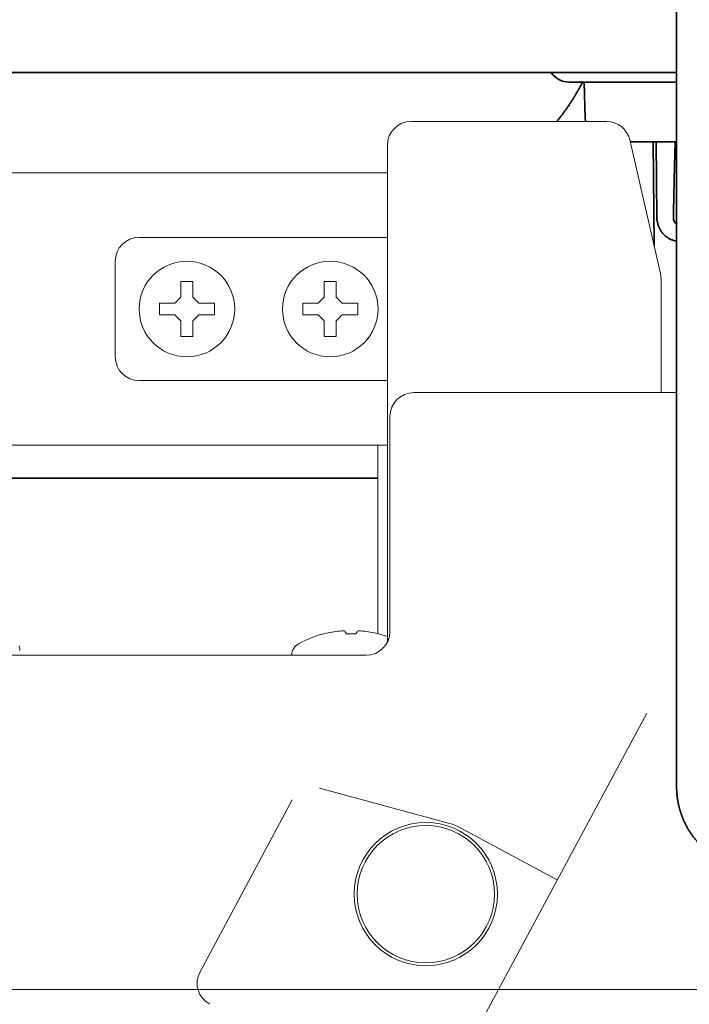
# Model space of a CAD drawing. Extents: x 3940905 to 4145695, y 925352 to 1109797.
# Tile 166 of 256: x 3952807 to 3952863, y 1100888 to 1100970. Entities that reach past the tile are written whole.
import ezdxf

# ---------------------------------------------------------------- set-up
doc = ezdxf.new("R2010")
doc.units = 0
doc.header["$LTSCALE"] = 750
doc.header["$MEASUREMENT"] = 0
doc.layers.add('CKD Equipments', color=252, linetype='CONTINUOUS', lineweight=0)

msp = doc.modelspace()

# ---------------------------------------------------------------- linework, layer by layer
at = {"layer": 'CKD Equipments', "color": 7, "linetype": 'Continuous', "lineweight": 35}
for p, q in [((3952861.675, 1100966.974, 1431.4), (3952861.675, 1101047.148, 1431.4)), ((3952861.675, 1100966.974, 1431.4), (3952861.675, 1100963.009, 1431.4)), ((3952164.175, 1100965.946, 1431.4), (3952861.667, 1100965.946, 1431.4)), ((3952852.675, 1100965.146, 1431.4), (3952859.675, 1100965.146, 1431.4)), ((3952854.032, 1100962.076, 1431.4), (3952853.925, 1100965.146, 1431.4)), ((3952859.675, 1100965.146, 1431.4), (3952861.675, 1100965.146, 1431.4)), ((3952861.675, 1100962.939, 1431.4), (3952861.675, 1100906.144, 1431.4)), ((3952857.793, 1100960.146, 1431.4), (3952861.028, 1100960.146, 1431.4)), ((3952859.794, 1100951.472, 1431.4), (3952859.719, 1100960.145, 1431.4)), ((3952859.973, 1100960.146, 1431.4), (3952860.028, 1100953.772, 1431.4)), ((3952861.028, 1100960.146, 1431.4), (3952861.675, 1100960.146, 1431.4)), ((3952836.673, 1100931.986, 1431.4), (3952792.193, 1100931.986, 1431.4))]:
    msp.add_line(p, q, dxfattribs=at)
at = {"layer": 'CKD Equipments', "color": 7, "linetype": 'Continuous'}
for p, q in [((3952839.46, 1100961.86, 1431.4), (3952855.806, 1100961.86, 1431.4)), ((3952837.46, 1100918.287, 1431.4), (3952837.46, 1100959.86, 1431.4)), ((3952857.755, 1100960.31, 1431.4), (3952860.338, 1100949.113, 1431.4)), ((3952235.8, 1100957.553, 1431.4), (3952837.46, 1100957.553, 1431.4)), ((3952816.675, 1100952.146, 1431.4), (3952837.46, 1100952.146, 1431.4)), ((3952814.675, 1100942.146, 1431.4), (3952814.675, 1100950.146, 1431.4)), ((3952860.338, 1100949.113, 1431.4), (3952860.39, 1100948.664, 1431.4)), ((3952860.39, 1100948.664, 1431.4), (3952860.338, 1100949.113, 1431.4)), ((3952820.175, 1100948.446, 1431.4), (3952820.175, 1100947.146, 1431.4)), ((3952821.175, 1100948.446, 1431.4), (3952820.175, 1100948.446, 1431.4)), ((3952821.175, 1100947.146, 1431.4), (3952821.175, 1100948.446, 1431.4)), ((3952832.175, 1100948.446, 1431.4), (3952832.175, 1100947.146, 1431.4)), ((3952833.175, 1100948.446, 1431.4), (3952832.175, 1100948.446, 1431.4)), ((3952833.175, 1100947.146, 1431.4), (3952833.175, 1100948.446, 1431.4)), ((3952860.39, 1100948.664, 1431.4), (3952860.39, 1100939.146, 1431.4)), ((3952818.375, 1100946.646, 1431.4), (3952818.375, 1100945.646, 1431.4)), ((3952819.675, 1100946.646, 1431.4), (3952818.375, 1100946.646, 1431.4)), ((3952820.175, 1100947.146, 1431.4), (3952819.675, 1100946.646, 1431.4)), ((3952821.675, 1100946.646, 1431.4), (3952821.175, 1100947.146, 1431.4)), ((3952822.975, 1100946.646, 1431.4), (3952821.675, 1100946.646, 1431.4)), ((3952822.975, 1100945.646, 1431.4), (3952822.975, 1100946.646, 1431.4)), ((3952830.375, 1100946.646, 1431.4), (3952830.375, 1100945.646, 1431.4)), ((3952831.675, 1100946.646, 1431.4), (3952830.375, 1100946.646, 1431.4)), ((3952832.175, 1100947.146, 1431.4), (3952831.675, 1100946.646, 1431.4)), ((3952833.675, 1100946.646, 1431.4), (3952833.175, 1100947.146, 1431.4)), ((3952834.975, 1100946.646, 1431.4), (3952833.675, 1100946.646, 1431.4)), ((3952834.975, 1100945.646, 1431.4), (3952834.975, 1100946.646, 1431.4)), ((3952818.375, 1100945.646, 1431.4), (3952819.675, 1100945.646, 1431.4)), ((3952819.675, 1100945.646, 1431.4), (3952820.175, 1100945.146, 1431.4)), ((3952821.175, 1100945.146, 1431.4), (3952821.675, 1100945.646, 1431.4)), ((3952821.675, 1100945.646, 1431.4), (3952822.975, 1100945.646, 1431.4)), ((3952830.375, 1100945.646, 1431.4), (3952831.675, 1100945.646, 1431.4)), ((3952831.675, 1100945.646, 1431.4), (3952832.175, 1100945.146, 1431.4)), ((3952833.175, 1100945.146, 1431.4), (3952833.675, 1100945.646, 1431.4)), ((3952833.675, 1100945.646, 1431.4), (3952834.975, 1100945.646, 1431.4)), ((3952820.175, 1100945.146, 1431.4), (3952820.175, 1100943.846, 1431.4)), ((3952821.175, 1100943.846, 1431.4), (3952821.175, 1100945.146, 1431.4)), ((3952832.175, 1100945.146, 1431.4), (3952832.175, 1100943.846, 1431.4)), ((3952833.175, 1100943.846, 1431.4), (3952833.175, 1100945.146, 1431.4)), ((3952820.175, 1100943.846, 1431.4), (3952821.175, 1100943.846, 1431.4)), ((3952832.175, 1100943.846, 1431.4), (3952833.175, 1100943.846, 1431.4)), ((3952816.675, 1100940.146, 1431.4), (3952837.46, 1100940.146, 1431.4)), ((3952839.675, 1100939.146, 1431.4), (3952861.675, 1100939.146, 1431.4)), ((3952837.675, 1100937.146, 1431.4), (3952837.675, 1100919.146, 1431.4)), ((3952235.925, 1100934.738, 1431.4), (3952837.46, 1100934.738, 1431.4)), ((3952836.673, 1100918.94, 1431.4), (3952836.673, 1100934.738, 1431.4)), ((3952832.125, 1100918.95, 1431.4), (3952832.125, 1100918.94, 1431.4)), ((3952836.725, 1100918.94, 1431.4), (3952836.725, 1100918.95, 1431.4)), ((3952806.675, 1100917.546, 1431.4), (3952806.675, 1100917.746, 1431.4)), ((3952835.675, 1100917.146, 1431.4), (3952237.675, 1100917.146, 1431.4)), ((3952841.893, 1100880.078, 1431.4), (3952859.175, 1100912.303, 1431.4)), ((3952831.786, 1100906.014, 1431.4), (3952842.875, 1100902.999, 1431.4)), ((3952821.774, 1100890.625, 1431.4), (3952829.499, 1100905.03, 1431.4)), ((3952842.875, 1100902.999, 1431.4), (3952843.295, 1100902.832, 1431.4)), ((3952843.295, 1100902.832, 1431.4), (3952842.875, 1100902.999, 1431.4)), ((3952843.295, 1100902.832, 1431.4), (3952851.683, 1100898.333, 1431.4)), ((3952908.675, 1100889.146, 1431.4), (3952164.675, 1100889.146, 1431.4))]:
    msp.add_line(p, q, dxfattribs=at)
for centre, radius in [((3952820.675, 1100946.146, 1431.4), 4), ((3952832.675, 1100946.146, 1431.4), 4), ((3952840.675, 1100897.146, 1431.4), 6), ((3952840.675, 1100897.146, 1431.4), 5.75)]:
    msp.add_circle(centre, radius, dxfattribs=at)
at = {"layer": 'CKD Equipments', "color": 7, "linetype": 'Continuous', "lineweight": 35}
for centre, radius, start, end in [((3952852.675, 1100966.946, 1431.4), 1.8, 213.74987, 270), ((3952856.031, 1100962.146, 1431.4), 2, 182, 188.19884)]:
    msp.add_arc(centre, radius, start, end, dxfattribs=at)
at = {"layer": 'CKD Equipments', "color": 7, "linetype": 'Continuous'}
for centre, radius, start, end in [((3952839.46, 1100959.86, 1431.4), 2, 90.00873, 179.99127), ((3952855.806, 1100959.86, 1431.4), 2, 13.00156, 89.99306), ((3952855.806, 1100959.86, 1431.4), 2, 13.00156, 89.99306), ((3952816.675, 1100950.146, 1431.4), 2, 90, 180), ((3952816.675, 1100942.146, 1431.4), 2, 180, 270), ((3952839.675, 1100937.146, 1431.4), 2, 90, 180), ((3952834.425, 1100910.162, 1431.4), 9.083, 104.6676, 118.60206), ((3952834.349, 1100910.275, 1431.4), 8.946, 102.90657, 104.39436), ((3952834.349, 1100910.27, 1431.4), 8.951, 94.66068, 102.90178), ((3952834.347, 1100910.285, 1431.4), 8.936, 93.35029, 94.65471), ((3952834.425, 1100910.162, 1431.4), 8.787, 87.39099, 92.60901), ((3952834.503, 1100910.285, 1431.4), 8.936, 85.34529, 86.6497), ((3952834.501, 1100910.27, 1431.4), 8.951, 77.09822, 85.33932), ((3952835.675, 1100919.146, 1431.4), 2, 270, 0), ((3952834.501, 1100910.275, 1431.4), 8.946, 75.60564, 77.09344), ((3952834.425, 1100910.162, 1431.4), 9.083, 70.44894, 75.3324), ((3952806.275, 1100917.746, 1431.4), 0.4, 0, 30.30118), ((3952830.675, 1100917.04, 1431.4), 1.25, 118.60206, 175.08573), ((3952823.536, 1100889.679, 1431.4), 2, 151.80363, 241.78618)]:
    msp.add_arc(centre, radius, start, end, dxfattribs=at)
at = {"layer": 'CKD Equipments', "color": 7, "linetype": 'Continuous', "lineweight": 35, "extrusion": (0, 0, -1)}
for centre, major_axis, ratio, start_param, end_param in [((3952861.008, 1100962.939, 1431.4), (0.026, 2), 0.333401, 1.531547, 1.548987), ((3952861.008, 1100962.939, 1431.4), (0, 2), 0.333484, 1.553351, 1.570796), ((3952863.927, 1100736.214, 1431.4), (-1.998, 228.931), 0.008731, 5.966889, 6.073879), ((3952862.028, 1100953.773, 1431.4), (0.622, 0), 0.999962, 2.17503, 3.159537)]:
    msp.add_ellipse(centre, major_axis=major_axis, ratio=ratio, start_param=start_param, end_param=end_param, dxfattribs=at)
at = {"layer": 'CKD Equipments', "color": 7, "linetype": 'Continuous', "lineweight": 35}
msp.add_rational_spline([(3952853.793, 1100965.143, 1431.4), (3952853.35, 1100964.269, 1431.4), (3952852.843, 1100963.427, 1431.4), (3952852.276, 1100962.622, 1431.4), (3952851.651, 1100961.86, 1431.4)], [0.540428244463, 0.537429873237, 0.535499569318, 0.534637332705, 0.534843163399], degree=4, dxfattribs=at)
for points, knots in [([(3952860.028, 1100953.772, 1431.4), (3952860.028, 1100953.772, 1431.4), (3952860.028, 1100953.772, 1431.4), (3952860.028, 1100953.771, 1431.4), (3952860.028, 1100953.771, 1431.4), (3952860.028, 1100953.771, 1431.4), (3952860.028, 1100953.77, 1431.4), (3952860.028, 1100953.769, 1431.4), (3952860.028, 1100953.769, 1431.4), (3952860.028, 1100953.767, 1431.4), (3952860.028, 1100953.766, 1431.4), (3952860.029, 1100953.762, 1431.4), (3952860.029, 1100953.759, 1431.4), (3952860.029, 1100953.752, 1431.4), (3952860.029, 1100953.747, 1431.4), (3952860.029, 1100953.732, 1431.4), (3952860.029, 1100953.722, 1431.4), (3952860.031, 1100953.692, 1431.4), (3952860.032, 1100953.672, 1431.4), (3952860.036, 1100953.612, 1431.4), (3952860.04, 1100953.572, 1431.4), (3952860.05, 1100953.493, 1431.4), (3952860.056, 1100953.454, 1431.4), (3952860.071, 1100953.375, 1431.4), (3952860.089, 1100953.297, 1431.4), (3952860.11, 1100953.221, 1431.4), (3952860.129, 1100953.164, 1431.4), (3952860.135, 1100953.145, 1431.4), (3952860.148, 1100953.107, 1431.4), (3952860.155, 1100953.089, 1431.4), (3952860.191, 1100952.996, 1431.4), (3952860.256, 1100952.852, 1431.4), (3952860.338, 1100952.717, 1431.4), (3952860.406, 1100952.619, 1431.4), (3952860.429, 1100952.587, 1431.4), (3952860.479, 1100952.524, 1431.4), (3952860.504, 1100952.494, 1431.4), (3952860.583, 1100952.405, 1431.4), (3952860.694, 1100952.293, 1431.4), (3952860.834, 1100952.183, 1431.4), (3952860.916, 1100952.127, 1431.4), (3952860.949, 1100952.105, 1431.4), (3952860.966, 1100952.095, 1431.4), (3952861.017, 1100952.063, 1431.4), (3952861.052, 1100952.044, 1431.4), (3952861.157, 1100951.988, 1431.4), (3952861.3, 1100951.922, 1431.4), (3952861.45, 1100951.873, 1431.4), (3952861.547, 1100951.848, 1431.4), (3952861.566, 1100951.843, 1431.4), (3952861.605, 1100951.835, 1431.4), (3952861.634, 1100951.829, 1431.4), (3952861.663, 1100951.823, 1431.4), (3952861.672, 1100951.821, 1431.4)], [0, 0, 0, 0, 0.000084, 0.000084, 0.000168, 0.000336, 0.000672, 0.000672, 0.001345, 0.001345, 0.002689, 0.002689, 0.005378, 0.005378, 0.010757, 0.010757, 0.021514, 0.021514, 0.043027, 0.043027, 0.086055, 0.086055, 0.129082, 0.129082, 0.17211, 0.215137, 0.215137, 0.236651, 0.236651, 0.258165, 0.258165, 0.34422, 0.430275, 0.430275, 0.473302, 0.473302, 0.51633, 0.51633, 0.602385, 0.68844, 0.709953, 0.709953, 0.731467, 0.731467, 0.774494, 0.774494, 0.860549, 0.946604, 0.946604, 0.968118, 0.968118, 0.989632, 1, 1, 1, 1]), ([(3952868.671, 1100899.146, 1431.4), (3952868.671, 1100899.146, 1431.4), (3952868.67, 1100899.146, 1431.4), (3952868.67, 1100899.146, 1431.4), (3952868.67, 1100899.146, 1431.4), (3952868.669, 1100899.146, 1431.4), (3952868.669, 1100899.146, 1431.4), (3952868.668, 1100899.146, 1431.4), (3952868.667, 1100899.146, 1431.4), (3952868.665, 1100899.146, 1431.4), (3952868.664, 1100899.146, 1431.4), (3952868.663, 1100899.146, 1431.4), (3952868.661, 1100899.146, 1431.4), (3952868.659, 1100899.146, 1431.4), (3952868.657, 1100899.146, 1431.4), (3952868.655, 1100899.146, 1431.4), (3952868.653, 1100899.146, 1431.4), (3952868.65, 1100899.146, 1431.4), (3952868.647, 1100899.146, 1431.4), (3952868.645, 1100899.146, 1431.4), (3952868.642, 1100899.146, 1431.4), (3952868.639, 1100899.146, 1431.4), (3952868.635, 1100899.146, 1431.4), (3952868.632, 1100899.146, 1431.4), (3952868.628, 1100899.146, 1431.4), (3952868.625, 1100899.146, 1431.4), (3952868.621, 1100899.146, 1431.4), (3952868.617, 1100899.146, 1431.4), (3952868.613, 1100899.146, 1431.4), (3952868.608, 1100899.146, 1431.4), (3952868.604, 1100899.146, 1431.4), (3952868.599, 1100899.146, 1431.4), (3952868.594, 1100899.146, 1431.4), (3952868.589, 1100899.146, 1431.4), (3952868.584, 1100899.146, 1431.4), (3952868.579, 1100899.146, 1431.4), (3952868.573, 1100899.146, 1431.4), (3952868.568, 1100899.146, 1431.4), (3952868.562, 1100899.147, 1431.4), (3952868.556, 1100899.147, 1431.4), (3952868.55, 1100899.147, 1431.4), (3952868.544, 1100899.147, 1431.4), (3952868.537, 1100899.147, 1431.4), (3952868.531, 1100899.147, 1431.4), (3952868.524, 1100899.147, 1431.4), (3952868.517, 1100899.147, 1431.4), (3952868.51, 1100899.148, 1431.4), (3952868.503, 1100899.148, 1431.4), (3952868.496, 1100899.148, 1431.4), (3952868.488, 1100899.148, 1431.4), (3952868.48, 1100899.148, 1431.4), (3952868.473, 1100899.149, 1431.4), (3952868.465, 1100899.149, 1431.4), (3952868.456, 1100899.149, 1431.4), (3952868.448, 1100899.149, 1431.4), (3952868.44, 1100899.15, 1431.4), (3952868.431, 1100899.15, 1431.4), (3952868.422, 1100899.15, 1431.4), (3952868.413, 1100899.15, 1431.4), (3952868.404, 1100899.151, 1431.4), (3952868.395, 1100899.151, 1431.4), (3952868.386, 1100899.152, 1431.4), (3952868.376, 1100899.152, 1431.4), (3952868.367, 1100899.152, 1431.4), (3952868.357, 1100899.153, 1431.4), (3952868.347, 1100899.153, 1431.4), (3952868.336, 1100899.154, 1431.4), (3952868.326, 1100899.154, 1431.4), (3952868.316, 1100899.155, 1431.4), (3952868.305, 1100899.155, 1431.4), (3952868.294, 1100899.156, 1431.4), (3952868.283, 1100899.157, 1431.4), (3952868.272, 1100899.157, 1431.4), (3952868.261, 1100899.158, 1431.4), (3952868.249, 1100899.158, 1431.4), (3952868.238, 1100899.159, 1431.4), (3952868.226, 1100899.16, 1431.4), (3952868.214, 1100899.161, 1431.4), (3952868.202, 1100899.161, 1431.4), (3952868.19, 1100899.162, 1431.4), (3952868.178, 1100899.163, 1431.4), (3952868.165, 1100899.164, 1431.4), (3952868.152, 1100899.165, 1431.4), (3952868.14, 1100899.166, 1431.4), (3952868.127, 1100899.167, 1431.4), (3952868.113, 1100899.168, 1431.4), (3952868.1, 1100899.169, 1431.4), (3952868.087, 1100899.17, 1431.4), (3952868.073, 1100899.171, 1431.4), (3952868.059, 1100899.173, 1431.4), (3952868.045, 1100899.174, 1431.4), (3952868.031, 1100899.175, 1431.4), (3952867.918, 1100899.186, 1431.4), (3952867.711, 1100899.21, 1431.4), (3952867.416, 1100899.257, 1431.4), (3952867.139, 1100899.314, 1431.4), (3952866.878, 1100899.378, 1431.4), (3952866.633, 1100899.448, 1431.4), (3952866.406, 1100899.521, 1431.4), (3952866.195, 1100899.598, 1431.4), (3952865.964, 1100899.689, 1431.4), (3952865.711, 1100899.8, 1431.4), (3952865.434, 1100899.937, 1431.4), (3952865.164, 1100900.086, 1431.4), (3952864.902, 1100900.245, 1431.4), (3952864.648, 1100900.416, 1431.4), (3952864.402, 1100900.596, 1431.4), (3952864.166, 1100900.787, 1431.4), (3952863.939, 1100900.986, 1431.4), (3952863.774, 1100901.145, 1431.4), (3952863.664, 1100901.256, 1431.4), (3952863.606, 1100901.316, 1431.4), (3952863.549, 1100901.376, 1431.4), (3952863.493, 1100901.437, 1431.4), (3952863.437, 1100901.499, 1431.4), (3952863.383, 1100901.562, 1431.4), (3952863.328, 1100901.625, 1431.4), (3952863.275, 1100901.689, 1431.4), (3952863.223, 1100901.753, 1431.4), (3952863.171, 1100901.819, 1431.4), (3952863.12, 1100901.884, 1431.4), (3952863.069, 1100901.951, 1431.4), (3952863.02, 1100902.018, 1431.4), (3952862.971, 1100902.085, 1431.4), (3952862.924, 1100902.153, 1431.4), (3952862.876, 1100902.222, 1431.4), (3952862.83, 1100902.291, 1431.4), (3952862.785, 1100902.361, 1431.4), (3952862.74, 1100902.431, 1431.4), (3952862.697, 1100902.502, 1431.4), (3952862.654, 1100902.573, 1431.4), (3952862.612, 1100902.645, 1431.4), (3952862.571, 1100902.717, 1431.4), (3952862.53, 1100902.79, 1431.4), (3952862.491, 1100902.863, 1431.4), (3952862.452, 1100902.937, 1431.4), (3952862.415, 1100903.011, 1431.4), (3952862.378, 1100903.086, 1431.4), (3952862.342, 1100903.161, 1431.4), (3952862.307, 1100903.236, 1431.4), (3952862.273, 1100903.312, 1431.4), (3952862.24, 1100903.388, 1431.4), (3952862.207, 1100903.465, 1431.4), (3952862.176, 1100903.542, 1431.4), (3952862.145, 1100903.62, 1431.4), (3952862.116, 1100903.697, 1431.4), (3952862.087, 1100903.776, 1431.4), (3952862.06, 1100903.854, 1431.4), (3952862.033, 1100903.933, 1431.4), (3952862.007, 1100904.012, 1431.4), (3952861.982, 1100904.091, 1431.4), (3952861.958, 1100904.171, 1431.4), (3952861.935, 1100904.251, 1431.4), (3952861.913, 1100904.331, 1431.4), (3952861.892, 1100904.412, 1431.4), (3952861.872, 1100904.493, 1431.4), (3952861.853, 1100904.574, 1431.4), (3952861.835, 1100904.655, 1431.4), (3952861.818, 1100904.736, 1431.4), (3952861.801, 1100904.818, 1431.4), (3952861.786, 1100904.9, 1431.4), (3952861.772, 1100904.982, 1431.4), (3952861.758, 1100905.064, 1431.4), (3952861.746, 1100905.146, 1431.4), (3952861.735, 1100905.228, 1431.4), (3952861.724, 1100905.311, 1431.4), (3952861.715, 1100905.394, 1431.4), (3952861.707, 1100905.477, 1431.4), (3952861.699, 1100905.559, 1431.4), (3952861.693, 1100905.642, 1431.4), (3952861.687, 1100905.725, 1431.4), (3952861.683, 1100905.809, 1431.4), (3952861.679, 1100905.892, 1431.4), (3952861.677, 1100905.975, 1431.4), (3952861.675, 1100906.058, 1431.4), (3952861.675, 1100906.114, 1431.4), (3952861.675, 1100906.141, 1431.4)], [0, 0, 0, 0, 0.000013, 0.000039, 0.000078, 0.000132, 0.000199, 0.00028, 0.000376, 0.000486, 0.00061, 0.000749, 0.000902, 0.001069, 0.00125, 0.001446, 0.001656, 0.00188, 0.002119, 0.002372, 0.002639, 0.002921, 0.003217, 0.003527, 0.003852, 0.004191, 0.004544, 0.004912, 0.005294, 0.00569, 0.006101, 0.006526, 0.006965, 0.007419, 0.007887, 0.008369, 0.008866, 0.009377, 0.009903, 0.010442, 0.010996, 0.011565, 0.012148, 0.012745, 0.013356, 0.013982, 0.014622, 0.015276, 0.015945, 0.016628, 0.017326, 0.018038, 0.018764, 0.019504, 0.020259, 0.021029, 0.021812, 0.02261, 0.023422, 0.024249, 0.02509, 0.025945, 0.026815, 0.027698, 0.028597, 0.029509, 0.030436, 0.031378, 0.032333, 0.033303, 0.034288, 0.035286, 0.036299, 0.037327, 0.038368, 0.039425, 0.040495, 0.04158, 0.042679, 0.043792, 0.04492, 0.046062, 0.047219, 0.048389, 0.049575, 0.050774, 0.051988, 0.053216, 0.054459, 0.055715, 0.056987, 0.058272, 0.059572, 0.088062, 0.115205, 0.141001, 0.165449, 0.18855, 0.210304, 0.230711, 0.24977, 0.278017, 0.306159, 0.334195, 0.362127, 0.389953, 0.417675, 0.445291, 0.472803, 0.50021, 0.507781, 0.515353, 0.522924, 0.530496, 0.538068, 0.545639, 0.553211, 0.560783, 0.568354, 0.575926, 0.583498, 0.591069, 0.598641, 0.606213, 0.613785, 0.621356, 0.628928, 0.6365, 0.644072, 0.651644, 0.659216, 0.666788, 0.67436, 0.681932, 0.689504, 0.697076, 0.704648, 0.71222, 0.719792, 0.727364, 0.734936, 0.742509, 0.750081, 0.757653, 0.765226, 0.772798, 0.780371, 0.787943, 0.795516, 0.803089, 0.810661, 0.818234, 0.825807, 0.83338, 0.840953, 0.848526, 0.856099, 0.863672, 0.871245, 0.878818, 0.886392, 0.893965, 0.901538, 0.909112, 0.916685, 0.924259, 0.931833, 0.939407, 0.946981, 0.954555, 0.962129, 0.969703, 0.977277, 0.984851, 0.992426, 1, 1, 1, 1])]:
    msp.add_open_spline(points, degree=3, knots=knots, dxfattribs=at)
at = {"layer": 'CKD Equipments', "color": 7, "linetype": 'Continuous'}
for points, knots in [([(3952833.825, 1100919.206, 1431.4), (3952833.828, 1100919.205, 1431.4), (3952833.833, 1100919.202, 1431.4), (3952833.838, 1100919.199, 1431.4), (3952833.84, 1100919.197, 1431.4)], [0, 0, 0, 0, 0.493429, 1, 1, 1, 1]), ([(3952833.84, 1100919.197, 1431.4), (3952833.878, 1100919.174, 1431.4), (3952833.95, 1100919.091, 1431.4), (3952833.999, 1100918.997, 1431.4), (3952834.025, 1100918.94, 1431.4)], [0, 0, 0, 0, 0.413042, 1, 1, 1, 1]), ([(3952834.825, 1100918.94, 1431.4), (3952834.851, 1100918.997, 1431.4), (3952834.9, 1100919.091, 1431.4), (3952834.972, 1100919.174, 1431.4), (3952835.009, 1100919.197, 1431.4)], [0, 0, 0, 0, 0.586958, 1, 1, 1, 1]), ([(3952835.009, 1100919.197, 1431.4), (3952835.012, 1100919.199, 1431.4), (3952835.017, 1100919.202, 1431.4), (3952835.022, 1100919.205, 1431.4), (3952835.025, 1100919.206, 1431.4)], [0, 0, 0, 0, 0.506571, 1, 1, 1, 1])]:
    msp.add_open_spline(points, degree=3, knots=knots, dxfattribs=at)

doc.saveas('drawing.dxf')
